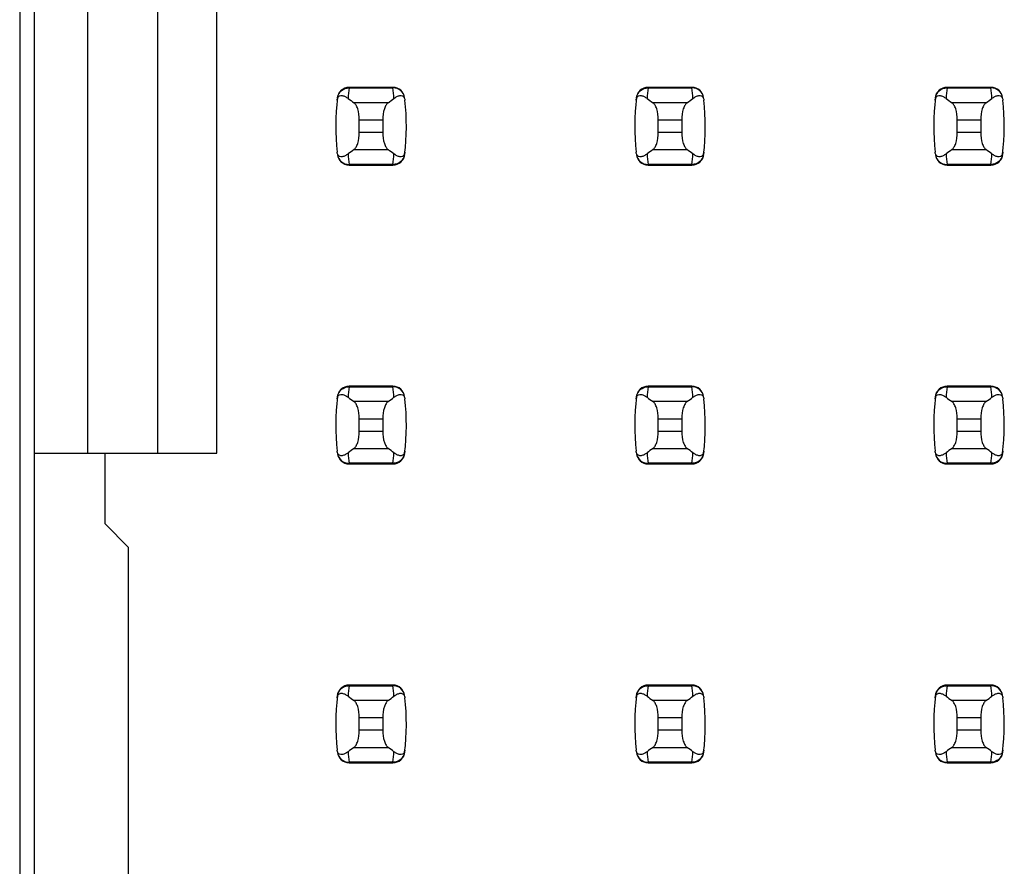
# Model space of a CAD drawing. Header units: inches. Extents: x 0 to 34, y 0 to 22.
# Tile 16 of 36: x 5.224 to 5.883, y 11.958 to 12.525. Entities that reach past the tile are written whole.
import ezdxf

# ---------------------------------------------------------------- set-up
doc = ezdxf.new("R2010")
doc.units = ezdxf.units.IN
doc.header["$LTSCALE"] = 1.87
doc.header["$MEASUREMENT"] = 0
doc.layers.get('0').update_dxf_attribs({"linetype": 'CONTINUOUS'})

msp = doc.modelspace()

# ---------------------------------------------------------------- linework, layer by layer
at = {"color": 7, "linetype": 'CONTINUOUS'}
for p, q in [((5.22394, 14.82843), (5.22394, 7.87443)), ((5.23376, 7.90854), (5.23376, 14.79831)), ((5.2692, 13.07232), (5.2692, 12.23453)), ((5.31644, 12.23453), (5.31644, 13.07232)), ((5.35581, 12.23453), (5.35581, 13.07232)), ((5.44431, 12.47941), (5.4443, 12.47901)), ((5.4443, 12.47901), (5.47362, 12.47901)), ((5.47361, 12.47941), (5.44431, 12.47941)), ((5.47362, 12.47901), (5.47361, 12.47941)), ((5.64431, 12.47941), (5.6443, 12.47901)), ((5.6443, 12.47901), (5.67362, 12.47901)), ((5.67361, 12.47941), (5.64431, 12.47941)), ((5.67362, 12.47901), (5.67361, 12.47941)), ((5.84431, 12.47941), (5.8443, 12.47901)), ((5.8443, 12.47901), (5.87362, 12.47901)), ((5.87361, 12.47941), (5.84431, 12.47941)), ((5.87362, 12.47901), (5.87361, 12.47941)), ((5.47032, 12.4691), (5.4476, 12.4691)), ((5.67032, 12.4691), (5.6476, 12.4691)), ((5.87032, 12.4691), (5.8476, 12.4691)), ((5.45109, 12.44916), (5.45109, 12.45769)), ((5.45109, 12.45769), (5.46683, 12.45769)), ((5.46683, 12.45769), (5.46683, 12.44916)), ((5.65109, 12.44916), (5.65109, 12.45769)), ((5.65109, 12.45769), (5.66683, 12.45769)), ((5.66683, 12.45769), (5.66683, 12.44916)), ((5.85109, 12.44916), (5.85109, 12.45769)), ((5.85109, 12.45769), (5.86683, 12.45769)), ((5.86683, 12.45769), (5.86683, 12.44916)), ((5.46683, 12.44916), (5.45109, 12.44916)), ((5.66683, 12.44916), (5.65109, 12.44916)), ((5.86683, 12.44916), (5.85109, 12.44916)), ((5.4476, 12.43776), (5.47032, 12.43776)), ((5.6476, 12.43776), (5.67032, 12.43776)), ((5.8476, 12.43776), (5.87032, 12.43776)), ((5.47362, 12.42784), (5.4443, 12.42784)), ((5.4443, 12.42784), (5.44431, 12.42744)), ((5.44431, 12.42744), (5.47361, 12.42744)), ((5.47361, 12.42744), (5.47362, 12.42784)), ((5.67362, 12.42784), (5.6443, 12.42784)), ((5.6443, 12.42784), (5.64431, 12.42744)), ((5.64431, 12.42744), (5.67361, 12.42744)), ((5.67361, 12.42744), (5.67362, 12.42784)), ((5.87362, 12.42784), (5.8443, 12.42784)), ((5.8443, 12.42784), (5.84431, 12.42744)), ((5.84431, 12.42744), (5.87361, 12.42744)), ((5.87361, 12.42744), (5.87362, 12.42784)), ((5.44431, 12.27941), (5.4443, 12.27901)), ((5.4443, 12.27901), (5.47362, 12.27901)), ((5.47361, 12.27941), (5.44431, 12.27941)), ((5.47362, 12.27901), (5.47361, 12.27941)), ((5.64431, 12.27941), (5.6443, 12.27901)), ((5.6443, 12.27901), (5.67362, 12.27901)), ((5.67361, 12.27941), (5.64431, 12.27941)), ((5.67362, 12.27901), (5.67361, 12.27941)), ((5.84431, 12.27941), (5.8443, 12.27901)), ((5.8443, 12.27901), (5.87362, 12.27901)), ((5.87361, 12.27941), (5.84431, 12.27941)), ((5.87362, 12.27901), (5.87361, 12.27941)), ((5.47032, 12.2691), (5.4476, 12.2691)), ((5.67032, 12.2691), (5.6476, 12.2691)), ((5.87032, 12.2691), (5.8476, 12.2691)), ((5.45109, 12.24916), (5.45109, 12.25769)), ((5.45109, 12.25769), (5.46683, 12.25769)), ((5.46683, 12.25769), (5.46683, 12.24916)), ((5.65109, 12.24916), (5.65109, 12.25769)), ((5.65109, 12.25769), (5.66683, 12.25769)), ((5.66683, 12.25769), (5.66683, 12.24916)), ((5.85109, 12.24916), (5.85109, 12.25769)), ((5.85109, 12.25769), (5.86683, 12.25769)), ((5.86683, 12.25769), (5.86683, 12.24916)), ((5.46683, 12.24916), (5.45109, 12.24916)), ((5.66683, 12.24916), (5.65109, 12.24916)), ((5.86683, 12.24916), (5.85109, 12.24916)), ((5.4476, 12.23776), (5.47032, 12.23776)), ((5.6476, 12.23776), (5.67032, 12.23776)), ((5.8476, 12.23776), (5.87032, 12.23776)), ((5.23376, 12.23453), (5.35581, 12.23453)), ((5.28101, 12.18728), (5.28101, 12.23453)), ((5.47362, 12.22784), (5.4443, 12.22784)), ((5.4443, 12.22784), (5.44431, 12.22744)), ((5.44431, 12.22744), (5.47361, 12.22744)), ((5.47361, 12.22744), (5.47362, 12.22784)), ((5.67362, 12.22784), (5.6443, 12.22784)), ((5.6443, 12.22784), (5.64431, 12.22744)), ((5.64431, 12.22744), (5.67361, 12.22744)), ((5.67361, 12.22744), (5.67362, 12.22784)), ((5.87362, 12.22784), (5.8443, 12.22784)), ((5.8443, 12.22784), (5.84431, 12.22744)), ((5.84431, 12.22744), (5.87361, 12.22744)), ((5.87361, 12.22744), (5.87362, 12.22784)), ((5.29676, 12.17154), (5.28101, 12.18728)), ((5.29676, 11.93532), (5.29676, 12.17154)), ((5.44431, 12.07941), (5.4443, 12.07901)), ((5.4443, 12.07901), (5.47362, 12.07901)), ((5.47361, 12.07941), (5.44431, 12.07941)), ((5.47362, 12.07901), (5.47361, 12.07941)), ((5.64431, 12.07941), (5.6443, 12.07901)), ((5.6443, 12.07901), (5.67362, 12.07901)), ((5.67361, 12.07941), (5.64431, 12.07941)), ((5.67362, 12.07901), (5.67361, 12.07941)), ((5.84431, 12.07941), (5.8443, 12.07901)), ((5.8443, 12.07901), (5.87362, 12.07901)), ((5.87361, 12.07941), (5.84431, 12.07941)), ((5.87362, 12.07901), (5.87361, 12.07941)), ((5.47032, 12.0691), (5.4476, 12.0691)), ((5.67032, 12.0691), (5.6476, 12.0691)), ((5.87032, 12.0691), (5.8476, 12.0691)), ((5.45109, 12.04916), (5.45109, 12.05769)), ((5.45109, 12.05769), (5.46683, 12.05769)), ((5.46683, 12.05769), (5.46683, 12.04916)), ((5.65109, 12.04916), (5.65109, 12.05769)), ((5.65109, 12.05769), (5.66683, 12.05769)), ((5.66683, 12.05769), (5.66683, 12.04916)), ((5.85109, 12.04916), (5.85109, 12.05769)), ((5.85109, 12.05769), (5.86683, 12.05769)), ((5.86683, 12.05769), (5.86683, 12.04916)), ((5.46683, 12.04916), (5.45109, 12.04916)), ((5.66683, 12.04916), (5.65109, 12.04916)), ((5.86683, 12.04916), (5.85109, 12.04916)), ((5.4476, 12.03776), (5.47032, 12.03776)), ((5.6476, 12.03776), (5.67032, 12.03776)), ((5.8476, 12.03776), (5.87032, 12.03776)), ((5.47362, 12.02784), (5.4443, 12.02784)), ((5.4443, 12.02784), (5.44431, 12.02744)), ((5.44431, 12.02744), (5.47361, 12.02744)), ((5.47361, 12.02744), (5.47362, 12.02784)), ((5.67362, 12.02784), (5.6443, 12.02784)), ((5.6443, 12.02784), (5.64431, 12.02744)), ((5.64431, 12.02744), (5.67361, 12.02744)), ((5.67361, 12.02744), (5.67362, 12.02784)), ((5.87362, 12.02784), (5.8443, 12.02784)), ((5.8443, 12.02784), (5.84431, 12.02744)), ((5.84431, 12.02744), (5.87361, 12.02744)), ((5.87361, 12.02744), (5.87362, 12.02784))]:
    msp.add_line(p, q, dxfattribs=at)
for centre, radius, start, end in [((5.44431, 12.47154), 0.00787, 90, 173.04714), ((5.59284, 12.46103), 0.14963, 173.09909, 175.79439), ((5.47361, 12.47154), 0.00787, 6.95286, 90), ((5.32508, 12.46103), 0.14963, 4.20561, 6.90091), ((5.64431, 12.47154), 0.00787, 90, 173.04714), ((5.79284, 12.46103), 0.14963, 173.09909, 175.79439), ((5.67361, 12.47154), 0.00787, 6.95286, 90), ((5.52508, 12.46103), 0.14963, 4.20561, 6.90091), ((5.84431, 12.47154), 0.00787, 90, 173.04714), ((5.99284, 12.46103), 0.14963, 173.09909, 175.79439), ((5.87361, 12.47154), 0.00787, 6.95286, 90), ((5.72508, 12.46103), 0.14963, 4.20561, 6.90091), ((5.59282, 12.45343), 0.15748, 173.0989, 186.37124), ((5.3251, 12.45343), 0.15748, 353.0989, 6.37124), ((5.79282, 12.45343), 0.15748, 173.0989, 186.37124), ((5.5251, 12.45343), 0.15748, 353.0989, 6.37124), ((5.99282, 12.45343), 0.15748, 173.0989, 186.37124), ((5.7251, 12.45343), 0.15748, 353.0989, 6.37124), ((5.44431, 12.43532), 0.00787, 186.95286, 270), ((5.59284, 12.44582), 0.14963, 184.20561, 186.90091), ((5.47361, 12.43532), 0.00787, 270, 353.04714), ((5.32508, 12.44582), 0.14963, 353.09909, 355.79439), ((5.64431, 12.43532), 0.00787, 186.95286, 270), ((5.79284, 12.44582), 0.14963, 184.20561, 186.90091), ((5.67361, 12.43532), 0.00787, 270, 353.04714), ((5.52508, 12.44582), 0.14963, 353.09909, 355.79439), ((5.84431, 12.43532), 0.00787, 186.95286, 270), ((5.99284, 12.44582), 0.14963, 184.20561, 186.90091), ((5.87361, 12.43532), 0.00787, 270, 353.04714), ((5.72508, 12.44582), 0.14963, 353.09909, 355.79439), ((5.44431, 12.27154), 0.00787, 90, 173.04714), ((5.59284, 12.26103), 0.14963, 173.09909, 175.79439), ((5.47361, 12.27154), 0.00787, 6.95286, 90), ((5.32508, 12.26103), 0.14963, 4.20561, 6.90091), ((5.64431, 12.27154), 0.00787, 90, 173.04714), ((5.79284, 12.26103), 0.14963, 173.09909, 175.79439), ((5.67361, 12.27154), 0.00787, 6.95286, 90), ((5.52508, 12.26103), 0.14963, 4.20561, 6.90091), ((5.84431, 12.27154), 0.00787, 90, 173.04714), ((5.99284, 12.26103), 0.14963, 173.09909, 175.79439), ((5.87361, 12.27154), 0.00787, 6.95286, 90), ((5.72508, 12.26103), 0.14963, 4.20561, 6.90091), ((5.59282, 12.25343), 0.15748, 173.0989, 186.37124), ((5.3251, 12.25343), 0.15748, 353.0989, 6.37124), ((5.79282, 12.25343), 0.15748, 173.0989, 186.37124), ((5.5251, 12.25343), 0.15748, 353.0989, 6.37124), ((5.99282, 12.25343), 0.15748, 173.0989, 186.37124), ((5.7251, 12.25343), 0.15748, 353.0989, 6.37124), ((5.44431, 12.23532), 0.00787, 186.95286, 270), ((5.59284, 12.24582), 0.14963, 184.20561, 186.90091), ((5.47361, 12.23532), 0.00787, 270, 353.04714), ((5.32508, 12.24582), 0.14963, 353.09909, 355.79439), ((5.64431, 12.23532), 0.00787, 186.95286, 270), ((5.79284, 12.24582), 0.14963, 184.20561, 186.90091), ((5.67361, 12.23532), 0.00787, 270, 353.04714), ((5.52508, 12.24582), 0.14963, 353.09909, 355.79439), ((5.84431, 12.23532), 0.00787, 186.95286, 270), ((5.99284, 12.24582), 0.14963, 184.20561, 186.90091), ((5.87361, 12.23532), 0.00787, 270, 353.04714), ((5.72508, 12.24582), 0.14963, 353.09909, 355.79439), ((5.44431, 12.07154), 0.00787, 90, 173.04714), ((5.59284, 12.06103), 0.14963, 173.09909, 175.79439), ((5.47361, 12.07154), 0.00787, 6.95286, 90), ((5.32508, 12.06103), 0.14963, 4.20561, 6.90091), ((5.64431, 12.07154), 0.00787, 90, 173.04714), ((5.79284, 12.06103), 0.14963, 173.09909, 175.79439), ((5.67361, 12.07154), 0.00787, 6.95286, 90), ((5.52508, 12.06103), 0.14963, 4.20561, 6.90091), ((5.84431, 12.07154), 0.00787, 90, 173.04714), ((5.99284, 12.06103), 0.14963, 173.09909, 175.79439), ((5.87361, 12.07154), 0.00787, 6.95286, 90), ((5.72508, 12.06103), 0.14963, 4.20561, 6.90091), ((5.59282, 12.05343), 0.15748, 173.0989, 186.37124), ((5.3251, 12.05343), 0.15748, 353.0989, 6.37124), ((5.79282, 12.05343), 0.15748, 173.0989, 186.37124), ((5.5251, 12.05343), 0.15748, 353.0989, 6.37124), ((5.99282, 12.05343), 0.15748, 173.0989, 186.37124), ((5.7251, 12.05343), 0.15748, 353.0989, 6.37124), ((5.44431, 12.03532), 0.00787, 186.95286, 270), ((5.59284, 12.04582), 0.14963, 184.20561, 186.90091), ((5.47361, 12.03532), 0.00787, 270, 353.04714), ((5.32508, 12.04582), 0.14963, 353.09909, 355.79439), ((5.64431, 12.03532), 0.00787, 186.95286, 270), ((5.79284, 12.04582), 0.14963, 184.20561, 186.90091), ((5.67361, 12.03532), 0.00787, 270, 353.04714), ((5.52508, 12.04582), 0.14963, 353.09909, 355.79439), ((5.84431, 12.03532), 0.00787, 186.95286, 270), ((5.99284, 12.04582), 0.14963, 184.20561, 186.90091), ((5.87361, 12.03532), 0.00787, 270, 353.04714), ((5.72508, 12.04582), 0.14963, 353.09909, 355.79439)]:
    msp.add_arc(centre, radius, start, end, dxfattribs=at)
for centre, start_param, end_param in [((5.8151, 12.50694), -2.804032, -2.774684), ((5.10282, 12.50694), -0.366909, -0.33756), ((6.0151, 12.50694), -2.804032, -2.774684), ((5.30282, 12.50694), -0.366909, -0.33756), ((6.2151, 12.50694), -2.804032, -2.774684), ((5.50282, 12.50694), -0.366909, -0.33756), ((5.8151, 12.39991), 2.774684, 2.804032), ((5.10282, 12.39991), 0.33756, 0.366909), ((6.0151, 12.39991), 2.774684, 2.804032), ((5.30282, 12.39991), 0.33756, 0.366909), ((6.2151, 12.39991), 2.774684, 2.804032), ((5.50282, 12.39991), 0.33756, 0.366909), ((5.8151, 12.30694), -2.804032, -2.774684), ((5.10282, 12.30694), -0.366909, -0.33756), ((6.0151, 12.30694), -2.804032, -2.774684), ((5.30282, 12.30694), -0.366909, -0.33756), ((6.2151, 12.30694), -2.804032, -2.774684), ((5.50282, 12.30694), -0.366909, -0.33756), ((5.8151, 12.19991), 2.774684, 2.804032), ((5.10282, 12.19991), 0.33756, 0.366909), ((6.0151, 12.19991), 2.774684, 2.804032), ((5.30282, 12.19991), 0.33756, 0.366909), ((6.2151, 12.19991), 2.774684, 2.804032), ((5.50282, 12.19991), 0.33756, 0.366909), ((5.8151, 12.10694), -2.804032, -2.774684), ((5.10282, 12.10694), -0.366909, -0.33756), ((6.0151, 12.10694), -2.804032, -2.774684), ((5.30282, 12.10694), -0.366909, -0.33756), ((6.2151, 12.10694), -2.804032, -2.774684), ((5.50282, 12.10694), -0.366909, -0.33756), ((5.8151, 11.99991), 2.774684, 2.804032), ((5.10282, 11.99991), 0.33756, 0.366909), ((6.0151, 11.99991), 2.774684, 2.804032), ((5.30282, 11.99991), 0.33756, 0.366909), ((6.2151, 11.99991), 2.774684, 2.804032), ((5.50282, 11.99991), 0.33756, 0.366909)]:
    msp.add_ellipse(centre, major_axis=(0.3937, 0), ratio=0.267949, start_param=start_param, end_param=end_param, dxfattribs=at)
for points, knots in [([(5.43648, 12.47235), (5.4367, 12.47415), (5.43862, 12.47773), (5.44244, 12.47902), (5.4443, 12.47901)], [0, 0, 0, 0, 0.49418, 1, 1, 1, 1]), ([(5.48144, 12.47235), (5.48122, 12.47415), (5.4793, 12.47773), (5.47548, 12.47902), (5.47362, 12.47901)], [0, 0, 0, 0, 0.49418, 1, 1, 1, 1]), ([(5.63648, 12.47235), (5.6367, 12.47415), (5.63862, 12.47773), (5.64244, 12.47902), (5.6443, 12.47901)], [0, 0, 0, 0, 0.49418, 1, 1, 1, 1]), ([(5.68144, 12.47235), (5.68122, 12.47415), (5.6793, 12.47773), (5.67548, 12.47902), (5.67362, 12.47901)], [0, 0, 0, 0, 0.49418, 1, 1, 1, 1]), ([(5.83648, 12.47235), (5.8367, 12.47415), (5.83862, 12.47773), (5.84244, 12.47902), (5.8443, 12.47901)], [0, 0, 0, 0, 0.49418, 1, 1, 1, 1]), ([(5.88144, 12.47235), (5.88122, 12.47415), (5.8793, 12.47773), (5.87548, 12.47902), (5.87362, 12.47901)], [0, 0, 0, 0, 0.49418, 1, 1, 1, 1]), ([(5.43631, 12.4709), (5.43639, 12.4716), (5.43665, 12.47273), (5.43797, 12.47393), (5.43978, 12.47405), (5.44175, 12.47329), (5.44299, 12.47248), (5.44361, 12.472)], [0, 0, 0, 0, 0.221573, 0.342081, 0.537638, 0.75178, 1, 1, 1, 1]), ([(5.45109, 12.45769), (5.45109, 12.46015), (5.45069, 12.46361), (5.44916, 12.46739), (5.44815, 12.46871), (5.4476, 12.4691)], [0, 0, 0, 0, 0.604658, 0.834309, 1, 1, 1, 1]), ([(5.47032, 12.4691), (5.46977, 12.46871), (5.46876, 12.46739), (5.46723, 12.46361), (5.46683, 12.46015), (5.46683, 12.45769)], [0, 0, 0, 0, 0.165672, 0.395352, 1, 1, 1, 1]), ([(5.47431, 12.472), (5.47493, 12.47248), (5.47617, 12.47329), (5.47814, 12.47405), (5.47995, 12.47393), (5.48127, 12.47273), (5.48153, 12.4716), (5.48161, 12.4709)], [0, 0, 0, 0, 0.248219, 0.462352, 0.657907, 0.778419, 1, 1, 1, 1]), ([(5.63631, 12.4709), (5.63639, 12.4716), (5.63665, 12.47273), (5.63797, 12.47393), (5.63978, 12.47405), (5.64175, 12.47329), (5.64299, 12.47248), (5.64361, 12.472)], [0, 0, 0, 0, 0.221573, 0.342081, 0.537638, 0.75178, 1, 1, 1, 1]), ([(5.65109, 12.45769), (5.65109, 12.46015), (5.65069, 12.46361), (5.64916, 12.46739), (5.64815, 12.46871), (5.6476, 12.4691)], [0, 0, 0, 0, 0.604658, 0.834309, 1, 1, 1, 1]), ([(5.67032, 12.4691), (5.66977, 12.46871), (5.66876, 12.46739), (5.66723, 12.46361), (5.66683, 12.46015), (5.66683, 12.45769)], [0, 0, 0, 0, 0.165672, 0.395352, 1, 1, 1, 1]), ([(5.67431, 12.472), (5.67493, 12.47248), (5.67617, 12.47329), (5.67814, 12.47405), (5.67995, 12.47393), (5.68127, 12.47273), (5.68153, 12.4716), (5.68161, 12.4709)], [0, 0, 0, 0, 0.248219, 0.462352, 0.657907, 0.778419, 1, 1, 1, 1]), ([(5.83631, 12.4709), (5.83639, 12.4716), (5.83665, 12.47273), (5.83797, 12.47393), (5.83978, 12.47405), (5.84175, 12.47329), (5.84299, 12.47248), (5.84361, 12.472)], [0, 0, 0, 0, 0.221573, 0.342081, 0.537638, 0.75178, 1, 1, 1, 1]), ([(5.85109, 12.45769), (5.85109, 12.46015), (5.85069, 12.46361), (5.84916, 12.46739), (5.84815, 12.46871), (5.8476, 12.4691)], [0, 0, 0, 0, 0.604658, 0.834309, 1, 1, 1, 1]), ([(5.87032, 12.4691), (5.86977, 12.46871), (5.86876, 12.46739), (5.86723, 12.46361), (5.86683, 12.46015), (5.86683, 12.45769)], [0, 0, 0, 0, 0.165672, 0.395352, 1, 1, 1, 1]), ([(5.87431, 12.472), (5.87493, 12.47248), (5.87617, 12.47329), (5.87814, 12.47405), (5.87995, 12.47393), (5.88127, 12.47273), (5.88153, 12.4716), (5.88161, 12.4709)], [0, 0, 0, 0, 0.248219, 0.462352, 0.657907, 0.778419, 1, 1, 1, 1]), ([(5.4476, 12.43776), (5.44815, 12.43814), (5.44916, 12.43947), (5.45069, 12.44325), (5.45109, 12.4467), (5.45109, 12.44916)], [0, 0, 0, 0, 0.165672, 0.395352, 1, 1, 1, 1]), ([(5.46683, 12.44916), (5.46683, 12.4467), (5.46723, 12.44325), (5.46876, 12.43947), (5.46977, 12.43814), (5.47032, 12.43776)], [0, 0, 0, 0, 0.604658, 0.834309, 1, 1, 1, 1]), ([(5.6476, 12.43776), (5.64815, 12.43814), (5.64916, 12.43947), (5.65069, 12.44325), (5.65109, 12.4467), (5.65109, 12.44916)], [0, 0, 0, 0, 0.165672, 0.395352, 1, 1, 1, 1]), ([(5.66683, 12.44916), (5.66683, 12.4467), (5.66723, 12.44325), (5.66876, 12.43947), (5.66977, 12.43814), (5.67032, 12.43776)], [0, 0, 0, 0, 0.604658, 0.834309, 1, 1, 1, 1]), ([(5.8476, 12.43776), (5.84815, 12.43814), (5.84916, 12.43947), (5.85069, 12.44325), (5.85109, 12.4467), (5.85109, 12.44916)], [0, 0, 0, 0, 0.165672, 0.395352, 1, 1, 1, 1]), ([(5.86683, 12.44916), (5.86683, 12.4467), (5.86723, 12.44325), (5.86876, 12.43947), (5.86977, 12.43814), (5.87032, 12.43776)], [0, 0, 0, 0, 0.604658, 0.834309, 1, 1, 1, 1]), ([(5.44361, 12.43485), (5.44299, 12.43437), (5.44175, 12.43357), (5.43978, 12.4328), (5.43797, 12.43292), (5.43665, 12.43413), (5.43639, 12.43525), (5.43631, 12.43595)], [0, 0, 0, 0, 0.248219, 0.462352, 0.657906, 0.77842, 1, 1, 1, 1]), ([(5.48161, 12.43595), (5.48153, 12.43525), (5.48127, 12.43413), (5.47995, 12.43292), (5.47814, 12.4328), (5.47617, 12.43357), (5.47493, 12.43437), (5.47431, 12.43485)], [0, 0, 0, 0, 0.221528, 0.34208, 0.53764, 0.751766, 1, 1, 1, 1]), ([(5.64361, 12.43485), (5.64299, 12.43437), (5.64175, 12.43357), (5.63978, 12.4328), (5.63797, 12.43292), (5.63665, 12.43413), (5.63639, 12.43525), (5.63631, 12.43595)], [0, 0, 0, 0, 0.248219, 0.462352, 0.657906, 0.77842, 1, 1, 1, 1]), ([(5.68161, 12.43595), (5.68153, 12.43525), (5.68127, 12.43413), (5.67995, 12.43292), (5.67814, 12.4328), (5.67617, 12.43357), (5.67493, 12.43437), (5.67431, 12.43485)], [0, 0, 0, 0, 0.221528, 0.34208, 0.53764, 0.751766, 1, 1, 1, 1]), ([(5.84361, 12.43485), (5.84299, 12.43437), (5.84175, 12.43357), (5.83978, 12.4328), (5.83797, 12.43292), (5.83665, 12.43413), (5.83639, 12.43525), (5.83631, 12.43595)], [0, 0, 0, 0, 0.248219, 0.462352, 0.657906, 0.77842, 1, 1, 1, 1]), ([(5.88161, 12.43595), (5.88153, 12.43525), (5.88127, 12.43413), (5.87995, 12.43292), (5.87814, 12.4328), (5.87617, 12.43357), (5.87493, 12.43437), (5.87431, 12.43485)], [0, 0, 0, 0, 0.221528, 0.34208, 0.53764, 0.751766, 1, 1, 1, 1]), ([(5.43648, 12.4345), (5.4367, 12.43271), (5.43862, 12.42913), (5.44244, 12.42783), (5.4443, 12.42784)], [0, 0, 0, 0, 0.49418, 1, 1, 1, 1]), ([(5.48144, 12.4345), (5.48122, 12.43271), (5.4793, 12.42913), (5.47548, 12.42783), (5.47362, 12.42784)], [0, 0, 0, 0, 0.49418, 1, 1, 1, 1]), ([(5.63648, 12.4345), (5.6367, 12.43271), (5.63862, 12.42913), (5.64244, 12.42783), (5.6443, 12.42784)], [0, 0, 0, 0, 0.49418, 1, 1, 1, 1]), ([(5.68144, 12.4345), (5.68122, 12.43271), (5.6793, 12.42913), (5.67548, 12.42783), (5.67362, 12.42784)], [0, 0, 0, 0, 0.49418, 1, 1, 1, 1]), ([(5.83648, 12.4345), (5.8367, 12.43271), (5.83862, 12.42913), (5.84244, 12.42783), (5.8443, 12.42784)], [0, 0, 0, 0, 0.49418, 1, 1, 1, 1]), ([(5.88144, 12.4345), (5.88122, 12.43271), (5.8793, 12.42913), (5.87548, 12.42783), (5.87362, 12.42784)], [0, 0, 0, 0, 0.49418, 1, 1, 1, 1]), ([(5.43648, 12.27235), (5.4367, 12.27415), (5.43862, 12.27773), (5.44244, 12.27902), (5.4443, 12.27901)], [0, 0, 0, 0, 0.49418, 1, 1, 1, 1]), ([(5.48144, 12.27235), (5.48122, 12.27415), (5.4793, 12.27773), (5.47548, 12.27902), (5.47362, 12.27901)], [0, 0, 0, 0, 0.49418, 1, 1, 1, 1]), ([(5.63648, 12.27235), (5.6367, 12.27415), (5.63862, 12.27773), (5.64244, 12.27902), (5.6443, 12.27901)], [0, 0, 0, 0, 0.49418, 1, 1, 1, 1]), ([(5.68144, 12.27235), (5.68122, 12.27415), (5.6793, 12.27773), (5.67548, 12.27902), (5.67362, 12.27901)], [0, 0, 0, 0, 0.49418, 1, 1, 1, 1]), ([(5.83648, 12.27235), (5.8367, 12.27415), (5.83862, 12.27773), (5.84244, 12.27902), (5.8443, 12.27901)], [0, 0, 0, 0, 0.49418, 1, 1, 1, 1]), ([(5.88144, 12.27235), (5.88122, 12.27415), (5.8793, 12.27773), (5.87548, 12.27902), (5.87362, 12.27901)], [0, 0, 0, 0, 0.49418, 1, 1, 1, 1]), ([(5.43631, 12.2709), (5.43639, 12.2716), (5.43665, 12.27273), (5.43797, 12.27393), (5.43978, 12.27405), (5.44175, 12.27329), (5.44299, 12.27248), (5.44361, 12.272)], [0, 0, 0, 0, 0.221573, 0.342081, 0.537638, 0.75178, 1, 1, 1, 1]), ([(5.47431, 12.272), (5.47493, 12.27248), (5.47617, 12.27329), (5.47814, 12.27405), (5.47995, 12.27393), (5.48127, 12.27273), (5.48153, 12.2716), (5.48161, 12.2709)], [0, 0, 0, 0, 0.248219, 0.462352, 0.657907, 0.778419, 1, 1, 1, 1]), ([(5.63631, 12.2709), (5.63639, 12.2716), (5.63665, 12.27273), (5.63797, 12.27393), (5.63978, 12.27405), (5.64175, 12.27329), (5.64299, 12.27248), (5.64361, 12.272)], [0, 0, 0, 0, 0.221573, 0.342081, 0.537638, 0.75178, 1, 1, 1, 1]), ([(5.67431, 12.272), (5.67493, 12.27248), (5.67617, 12.27329), (5.67814, 12.27405), (5.67995, 12.27393), (5.68127, 12.27273), (5.68153, 12.2716), (5.68161, 12.2709)], [0, 0, 0, 0, 0.248219, 0.462352, 0.657907, 0.778419, 1, 1, 1, 1]), ([(5.83631, 12.2709), (5.83639, 12.2716), (5.83665, 12.27273), (5.83797, 12.27393), (5.83978, 12.27405), (5.84175, 12.27329), (5.84299, 12.27248), (5.84361, 12.272)], [0, 0, 0, 0, 0.221573, 0.342081, 0.537638, 0.75178, 1, 1, 1, 1]), ([(5.87431, 12.272), (5.87493, 12.27248), (5.87617, 12.27329), (5.87814, 12.27405), (5.87995, 12.27393), (5.88127, 12.27273), (5.88153, 12.2716), (5.88161, 12.2709)], [0, 0, 0, 0, 0.248219, 0.462352, 0.657907, 0.778419, 1, 1, 1, 1]), ([(5.45109, 12.25769), (5.45109, 12.26015), (5.45069, 12.26361), (5.44916, 12.26739), (5.44815, 12.26871), (5.4476, 12.2691)], [0, 0, 0, 0, 0.604658, 0.834309, 1, 1, 1, 1]), ([(5.47032, 12.2691), (5.46977, 12.26871), (5.46876, 12.26739), (5.46723, 12.26361), (5.46683, 12.26015), (5.46683, 12.25769)], [0, 0, 0, 0, 0.165672, 0.395352, 1, 1, 1, 1]), ([(5.65109, 12.25769), (5.65109, 12.26015), (5.65069, 12.26361), (5.64916, 12.26739), (5.64815, 12.26871), (5.6476, 12.2691)], [0, 0, 0, 0, 0.604658, 0.834309, 1, 1, 1, 1]), ([(5.67032, 12.2691), (5.66977, 12.26871), (5.66876, 12.26739), (5.66723, 12.26361), (5.66683, 12.26015), (5.66683, 12.25769)], [0, 0, 0, 0, 0.165672, 0.395352, 1, 1, 1, 1]), ([(5.85109, 12.25769), (5.85109, 12.26015), (5.85069, 12.26361), (5.84916, 12.26739), (5.84815, 12.26871), (5.8476, 12.2691)], [0, 0, 0, 0, 0.604658, 0.834309, 1, 1, 1, 1]), ([(5.87032, 12.2691), (5.86977, 12.26871), (5.86876, 12.26739), (5.86723, 12.26361), (5.86683, 12.26015), (5.86683, 12.25769)], [0, 0, 0, 0, 0.165672, 0.395352, 1, 1, 1, 1]), ([(5.4476, 12.23776), (5.44815, 12.23814), (5.44916, 12.23947), (5.45069, 12.24325), (5.45109, 12.2467), (5.45109, 12.24916)], [0, 0, 0, 0, 0.165672, 0.395352, 1, 1, 1, 1]), ([(5.46683, 12.24916), (5.46683, 12.2467), (5.46723, 12.24325), (5.46876, 12.23947), (5.46977, 12.23814), (5.47032, 12.23776)], [0, 0, 0, 0, 0.604658, 0.834309, 1, 1, 1, 1]), ([(5.6476, 12.23776), (5.64815, 12.23814), (5.64916, 12.23947), (5.65069, 12.24325), (5.65109, 12.2467), (5.65109, 12.24916)], [0, 0, 0, 0, 0.165672, 0.395352, 1, 1, 1, 1]), ([(5.66683, 12.24916), (5.66683, 12.2467), (5.66723, 12.24325), (5.66876, 12.23947), (5.66977, 12.23814), (5.67032, 12.23776)], [0, 0, 0, 0, 0.604658, 0.834309, 1, 1, 1, 1]), ([(5.8476, 12.23776), (5.84815, 12.23814), (5.84916, 12.23947), (5.85069, 12.24325), (5.85109, 12.2467), (5.85109, 12.24916)], [0, 0, 0, 0, 0.165672, 0.395352, 1, 1, 1, 1]), ([(5.86683, 12.24916), (5.86683, 12.2467), (5.86723, 12.24325), (5.86876, 12.23947), (5.86977, 12.23814), (5.87032, 12.23776)], [0, 0, 0, 0, 0.604658, 0.834309, 1, 1, 1, 1]), ([(5.44361, 12.23485), (5.44299, 12.23437), (5.44175, 12.23357), (5.43978, 12.2328), (5.43797, 12.23292), (5.43665, 12.23413), (5.43639, 12.23525), (5.43631, 12.23595)], [0, 0, 0, 0, 0.248219, 0.462352, 0.657906, 0.77842, 1, 1, 1, 1]), ([(5.43648, 12.2345), (5.4367, 12.23271), (5.43862, 12.22913), (5.44244, 12.22783), (5.4443, 12.22784)], [0, 0, 0, 0, 0.49418, 1, 1, 1, 1]), ([(5.48144, 12.2345), (5.48122, 12.23271), (5.4793, 12.22913), (5.47548, 12.22783), (5.47362, 12.22784)], [0, 0, 0, 0, 0.49418, 1, 1, 1, 1]), ([(5.48161, 12.23595), (5.48153, 12.23525), (5.48127, 12.23413), (5.47995, 12.23292), (5.47814, 12.2328), (5.47617, 12.23357), (5.47493, 12.23437), (5.47431, 12.23485)], [0, 0, 0, 0, 0.221528, 0.34208, 0.53764, 0.751766, 1, 1, 1, 1]), ([(5.64361, 12.23485), (5.64299, 12.23437), (5.64175, 12.23357), (5.63978, 12.2328), (5.63797, 12.23292), (5.63665, 12.23413), (5.63639, 12.23525), (5.63631, 12.23595)], [0, 0, 0, 0, 0.248219, 0.462352, 0.657906, 0.77842, 1, 1, 1, 1]), ([(5.63648, 12.2345), (5.6367, 12.23271), (5.63862, 12.22913), (5.64244, 12.22783), (5.6443, 12.22784)], [0, 0, 0, 0, 0.49418, 1, 1, 1, 1]), ([(5.68144, 12.2345), (5.68122, 12.23271), (5.6793, 12.22913), (5.67548, 12.22783), (5.67362, 12.22784)], [0, 0, 0, 0, 0.49418, 1, 1, 1, 1]), ([(5.68161, 12.23595), (5.68153, 12.23525), (5.68127, 12.23413), (5.67995, 12.23292), (5.67814, 12.2328), (5.67617, 12.23357), (5.67493, 12.23437), (5.67431, 12.23485)], [0, 0, 0, 0, 0.221528, 0.34208, 0.53764, 0.751766, 1, 1, 1, 1]), ([(5.84361, 12.23485), (5.84299, 12.23437), (5.84175, 12.23357), (5.83978, 12.2328), (5.83797, 12.23292), (5.83665, 12.23413), (5.83639, 12.23525), (5.83631, 12.23595)], [0, 0, 0, 0, 0.248219, 0.462352, 0.657906, 0.77842, 1, 1, 1, 1]), ([(5.83648, 12.2345), (5.8367, 12.23271), (5.83862, 12.22913), (5.84244, 12.22783), (5.8443, 12.22784)], [0, 0, 0, 0, 0.49418, 1, 1, 1, 1]), ([(5.88144, 12.2345), (5.88122, 12.23271), (5.8793, 12.22913), (5.87548, 12.22783), (5.87362, 12.22784)], [0, 0, 0, 0, 0.49418, 1, 1, 1, 1]), ([(5.88161, 12.23595), (5.88153, 12.23525), (5.88127, 12.23413), (5.87995, 12.23292), (5.87814, 12.2328), (5.87617, 12.23357), (5.87493, 12.23437), (5.87431, 12.23485)], [0, 0, 0, 0, 0.221528, 0.34208, 0.53764, 0.751766, 1, 1, 1, 1]), ([(5.43631, 12.0709), (5.43639, 12.0716), (5.43665, 12.07273), (5.43797, 12.07393), (5.43978, 12.07405), (5.44175, 12.07329), (5.44299, 12.07248), (5.44361, 12.072)], [0, 0, 0, 0, 0.221573, 0.342081, 0.537638, 0.75178, 1, 1, 1, 1]), ([(5.43648, 12.07235), (5.4367, 12.07415), (5.43862, 12.07773), (5.44244, 12.07902), (5.4443, 12.07901)], [0, 0, 0, 0, 0.49418, 1, 1, 1, 1]), ([(5.48144, 12.07235), (5.48122, 12.07415), (5.4793, 12.07773), (5.47548, 12.07902), (5.47362, 12.07901)], [0, 0, 0, 0, 0.49418, 1, 1, 1, 1]), ([(5.47431, 12.072), (5.47493, 12.07248), (5.47617, 12.07329), (5.47814, 12.07405), (5.47995, 12.07393), (5.48127, 12.07273), (5.48153, 12.0716), (5.48161, 12.0709)], [0, 0, 0, 0, 0.248219, 0.462352, 0.657907, 0.778419, 1, 1, 1, 1]), ([(5.63631, 12.0709), (5.63639, 12.0716), (5.63665, 12.07273), (5.63797, 12.07393), (5.63978, 12.07405), (5.64175, 12.07329), (5.64299, 12.07248), (5.64361, 12.072)], [0, 0, 0, 0, 0.221573, 0.342081, 0.537638, 0.75178, 1, 1, 1, 1]), ([(5.63648, 12.07235), (5.6367, 12.07415), (5.63862, 12.07773), (5.64244, 12.07902), (5.6443, 12.07901)], [0, 0, 0, 0, 0.49418, 1, 1, 1, 1]), ([(5.68144, 12.07235), (5.68122, 12.07415), (5.6793, 12.07773), (5.67548, 12.07902), (5.67362, 12.07901)], [0, 0, 0, 0, 0.49418, 1, 1, 1, 1]), ([(5.67431, 12.072), (5.67493, 12.07248), (5.67617, 12.07329), (5.67814, 12.07405), (5.67995, 12.07393), (5.68127, 12.07273), (5.68153, 12.0716), (5.68161, 12.0709)], [0, 0, 0, 0, 0.248219, 0.462352, 0.657907, 0.778419, 1, 1, 1, 1]), ([(5.83631, 12.0709), (5.83639, 12.0716), (5.83665, 12.07273), (5.83797, 12.07393), (5.83978, 12.07405), (5.84175, 12.07329), (5.84299, 12.07248), (5.84361, 12.072)], [0, 0, 0, 0, 0.221573, 0.342081, 0.537638, 0.75178, 1, 1, 1, 1]), ([(5.83648, 12.07235), (5.8367, 12.07415), (5.83862, 12.07773), (5.84244, 12.07902), (5.8443, 12.07901)], [0, 0, 0, 0, 0.49418, 1, 1, 1, 1]), ([(5.88144, 12.07235), (5.88122, 12.07415), (5.8793, 12.07773), (5.87548, 12.07902), (5.87362, 12.07901)], [0, 0, 0, 0, 0.49418, 1, 1, 1, 1]), ([(5.87431, 12.072), (5.87493, 12.07248), (5.87617, 12.07329), (5.87814, 12.07405), (5.87995, 12.07393), (5.88127, 12.07273), (5.88153, 12.0716), (5.88161, 12.0709)], [0, 0, 0, 0, 0.248219, 0.462352, 0.657907, 0.778419, 1, 1, 1, 1]), ([(5.45109, 12.05769), (5.45109, 12.06015), (5.45069, 12.06361), (5.44916, 12.06739), (5.44815, 12.06871), (5.4476, 12.0691)], [0, 0, 0, 0, 0.604658, 0.834309, 1, 1, 1, 1]), ([(5.47032, 12.0691), (5.46977, 12.06871), (5.46876, 12.06739), (5.46723, 12.06361), (5.46683, 12.06015), (5.46683, 12.05769)], [0, 0, 0, 0, 0.165672, 0.395352, 1, 1, 1, 1]), ([(5.65109, 12.05769), (5.65109, 12.06015), (5.65069, 12.06361), (5.64916, 12.06739), (5.64815, 12.06871), (5.6476, 12.0691)], [0, 0, 0, 0, 0.604658, 0.834309, 1, 1, 1, 1]), ([(5.67032, 12.0691), (5.66977, 12.06871), (5.66876, 12.06739), (5.66723, 12.06361), (5.66683, 12.06015), (5.66683, 12.05769)], [0, 0, 0, 0, 0.165672, 0.395352, 1, 1, 1, 1]), ([(5.85109, 12.05769), (5.85109, 12.06015), (5.85069, 12.06361), (5.84916, 12.06739), (5.84815, 12.06871), (5.8476, 12.0691)], [0, 0, 0, 0, 0.604658, 0.834309, 1, 1, 1, 1]), ([(5.87032, 12.0691), (5.86977, 12.06871), (5.86876, 12.06739), (5.86723, 12.06361), (5.86683, 12.06015), (5.86683, 12.05769)], [0, 0, 0, 0, 0.165672, 0.395352, 1, 1, 1, 1]), ([(5.4476, 12.03776), (5.44815, 12.03814), (5.44916, 12.03947), (5.45069, 12.04325), (5.45109, 12.0467), (5.45109, 12.04916)], [0, 0, 0, 0, 0.165672, 0.395352, 1, 1, 1, 1]), ([(5.46683, 12.04916), (5.46683, 12.0467), (5.46723, 12.04325), (5.46876, 12.03947), (5.46977, 12.03814), (5.47032, 12.03776)], [0, 0, 0, 0, 0.604658, 0.834309, 1, 1, 1, 1]), ([(5.6476, 12.03776), (5.64815, 12.03814), (5.64916, 12.03947), (5.65069, 12.04325), (5.65109, 12.0467), (5.65109, 12.04916)], [0, 0, 0, 0, 0.165672, 0.395352, 1, 1, 1, 1]), ([(5.66683, 12.04916), (5.66683, 12.0467), (5.66723, 12.04325), (5.66876, 12.03947), (5.66977, 12.03814), (5.67032, 12.03776)], [0, 0, 0, 0, 0.604658, 0.834309, 1, 1, 1, 1]), ([(5.8476, 12.03776), (5.84815, 12.03814), (5.84916, 12.03947), (5.85069, 12.04325), (5.85109, 12.0467), (5.85109, 12.04916)], [0, 0, 0, 0, 0.165672, 0.395352, 1, 1, 1, 1]), ([(5.86683, 12.04916), (5.86683, 12.0467), (5.86723, 12.04325), (5.86876, 12.03947), (5.86977, 12.03814), (5.87032, 12.03776)], [0, 0, 0, 0, 0.604658, 0.834309, 1, 1, 1, 1]), ([(5.44361, 12.03485), (5.44299, 12.03437), (5.44175, 12.03357), (5.43978, 12.0328), (5.43797, 12.03292), (5.43665, 12.03413), (5.43639, 12.03525), (5.43631, 12.03595)], [0, 0, 0, 0, 0.248219, 0.462352, 0.657906, 0.77842, 1, 1, 1, 1]), ([(5.43648, 12.0345), (5.4367, 12.03271), (5.43862, 12.02913), (5.44244, 12.02783), (5.4443, 12.02784)], [0, 0, 0, 0, 0.49418, 1, 1, 1, 1]), ([(5.48144, 12.0345), (5.48122, 12.03271), (5.4793, 12.02913), (5.47548, 12.02783), (5.47362, 12.02784)], [0, 0, 0, 0, 0.49418, 1, 1, 1, 1]), ([(5.48161, 12.03595), (5.48153, 12.03525), (5.48127, 12.03413), (5.47995, 12.03292), (5.47814, 12.0328), (5.47617, 12.03357), (5.47493, 12.03437), (5.47431, 12.03485)], [0, 0, 0, 0, 0.221528, 0.34208, 0.53764, 0.751766, 1, 1, 1, 1]), ([(5.64361, 12.03485), (5.64299, 12.03437), (5.64175, 12.03357), (5.63978, 12.0328), (5.63797, 12.03292), (5.63665, 12.03413), (5.63639, 12.03525), (5.63631, 12.03595)], [0, 0, 0, 0, 0.248219, 0.462352, 0.657906, 0.77842, 1, 1, 1, 1]), ([(5.63648, 12.0345), (5.6367, 12.03271), (5.63862, 12.02913), (5.64244, 12.02783), (5.6443, 12.02784)], [0, 0, 0, 0, 0.49418, 1, 1, 1, 1]), ([(5.68144, 12.0345), (5.68122, 12.03271), (5.6793, 12.02913), (5.67548, 12.02783), (5.67362, 12.02784)], [0, 0, 0, 0, 0.49418, 1, 1, 1, 1]), ([(5.68161, 12.03595), (5.68153, 12.03525), (5.68127, 12.03413), (5.67995, 12.03292), (5.67814, 12.0328), (5.67617, 12.03357), (5.67493, 12.03437), (5.67431, 12.03485)], [0, 0, 0, 0, 0.221528, 0.34208, 0.53764, 0.751766, 1, 1, 1, 1]), ([(5.84361, 12.03485), (5.84299, 12.03437), (5.84175, 12.03357), (5.83978, 12.0328), (5.83797, 12.03292), (5.83665, 12.03413), (5.83639, 12.03525), (5.83631, 12.03595)], [0, 0, 0, 0, 0.248219, 0.462352, 0.657906, 0.77842, 1, 1, 1, 1]), ([(5.83648, 12.0345), (5.8367, 12.03271), (5.83862, 12.02913), (5.84244, 12.02783), (5.8443, 12.02784)], [0, 0, 0, 0, 0.49418, 1, 1, 1, 1]), ([(5.88144, 12.0345), (5.88122, 12.03271), (5.8793, 12.02913), (5.87548, 12.02783), (5.87362, 12.02784)], [0, 0, 0, 0, 0.49418, 1, 1, 1, 1]), ([(5.88161, 12.03595), (5.88153, 12.03525), (5.88127, 12.03413), (5.87995, 12.03292), (5.87814, 12.0328), (5.87617, 12.03357), (5.87493, 12.03437), (5.87431, 12.03485)], [0, 0, 0, 0, 0.221528, 0.34208, 0.53764, 0.751766, 1, 1, 1, 1])]:
    msp.add_open_spline(points, degree=3, knots=knots, dxfattribs=at)

doc.saveas('drawing.dxf')
